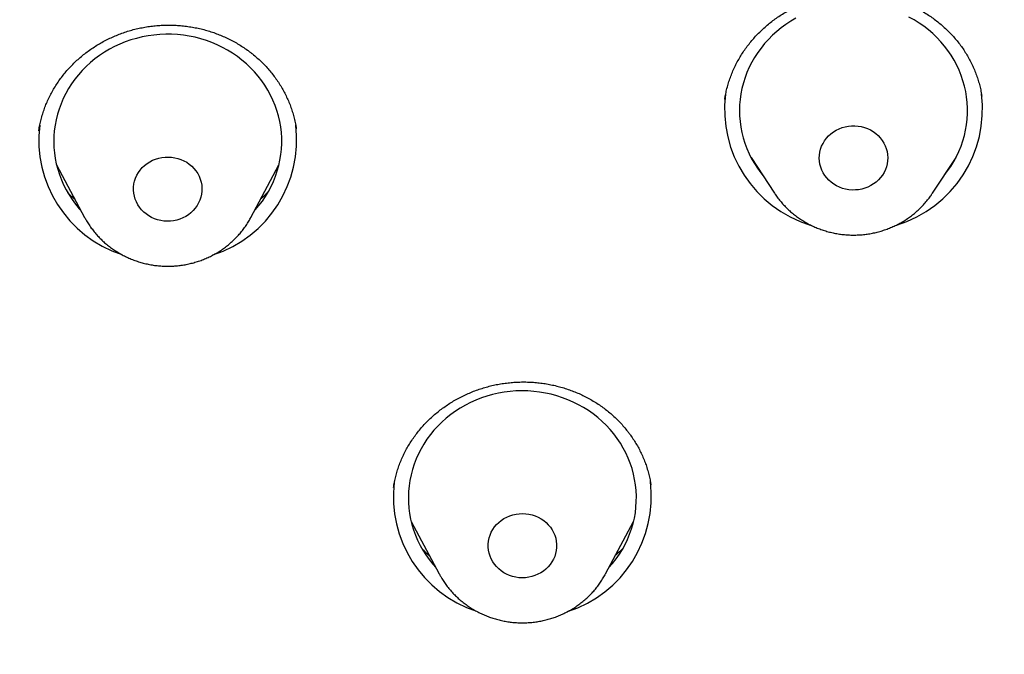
# Model space of a CAD drawing. Header units: millimetres. Extents: x 8 to 459, y 12 to 878.
# Tile 165 of 180: x 256.89 to 269.85, y 835.47 to 843.83. Entities that reach past the tile are written whole.
import ezdxf

# ---------------------------------------------------------------- set-up
doc = ezdxf.new("R2010")
doc.units = ezdxf.units.MM

msp = doc.modelspace()

# ---------------------------------------------------------------- linework, layer by layer
at = {"color": 7, "linetype": 'Continuous', "lineweight": 30}
for p, q in [((266.169, 842.779), (266.168, 842.774)), ((260.532, 842.388), (260.531, 842.391)), ((266.514, 842.011), (266.824, 841.541)), ((268.901, 841.541), (269.211, 842.011)), ((257.377, 841.914), (257.746, 841.223)), ((259.934, 841.223), (260.303, 841.914)), ((269.186, 841.967), (269.174, 841.955)), ((261.81, 837.669), (261.81, 837.666)), ((262.043, 837.22), (262.412, 836.529)), ((264.6, 836.529), (264.969, 837.22)), ((262.414, 836.525), (262.412, 836.529))]:
    msp.add_line(p, q, dxfattribs=at)
at = {"color": 7, "linetype": 'Continuous', "lineweight": 30, "flags": 128}
for points in [[(267.103, 843.844), (267.037, 843.806), (266.973, 843.764), (266.912, 843.719), (266.853, 843.671), (266.797, 843.621), (266.743, 843.567), (266.693, 843.511), (266.646, 843.453), (266.602, 843.393), (266.561, 843.33), (266.524, 843.266), (266.491, 843.2), (266.461, 843.132), (266.435, 843.063), (266.413, 842.993), (266.395, 842.922), (266.381, 842.85), (266.371, 842.777), (266.364, 842.704), (266.362, 842.631), (266.364, 842.558), (266.37, 842.485), (266.38, 842.412), (266.394, 842.34), (266.412, 842.269), (266.434, 842.199), (266.459, 842.13), (266.489, 842.062), (266.522, 841.996), (266.559, 841.931), (266.599, 841.869), (266.643, 841.808), (266.673, 841.77)], [(269.052, 841.77), (269.056, 841.774), (269.101, 841.834), (269.143, 841.895), (269.182, 841.959), (269.217, 842.024), (269.249, 842.091), (269.277, 842.159), (269.301, 842.229), (269.321, 842.3), (269.337, 842.371), (269.349, 842.443), (269.357, 842.516), (269.362, 842.589), (269.362, 842.662), (269.358, 842.736), (269.35, 842.808), (269.338, 842.881), (269.322, 842.952), (269.302, 843.023), (269.279, 843.093), (269.251, 843.161), (269.22, 843.228), (269.185, 843.294), (269.146, 843.357), (269.104, 843.419), (269.059, 843.478), (269.01, 843.536), (268.959, 843.59), (268.904, 843.643), (268.847, 843.692), (268.787, 843.739), (268.724, 843.782), (268.659, 843.823), (268.592, 843.86)], [(259.979, 841.308), (259.991, 841.321), (260.04, 841.379), (260.085, 841.438), (260.127, 841.5), (260.165, 841.564), (260.2, 841.629), (260.231, 841.696), (260.258, 841.765), (260.282, 841.835), (260.301, 841.906), (260.317, 841.977), (260.329, 842.05), (260.336, 842.122), (260.34, 842.196), (260.34, 842.269), (260.335, 842.342), (260.327, 842.415), (260.314, 842.487), (260.298, 842.558), (260.277, 842.629), (260.253, 842.698), (260.225, 842.767), (260.193, 842.834), (260.158, 842.899), (260.119, 842.962), (260.076, 843.023), (260.031, 843.083), (259.982, 843.14), (259.93, 843.194), (259.875, 843.246), (259.817, 843.295), (259.756, 843.341), (259.694, 843.384), (259.628, 843.424), (259.561, 843.461), (259.492, 843.495), (259.421, 843.525), (259.348, 843.551), (259.274, 843.574), (259.199, 843.594), (259.123, 843.609), (259.046, 843.621), (258.969, 843.629), (258.891, 843.634), (258.813, 843.634), (258.735, 843.631), (258.658, 843.624), (258.581, 843.613), (258.505, 843.599), (258.429, 843.58), (258.355, 843.559), (258.282, 843.533), (258.21, 843.504), (258.14, 843.472), (258.073, 843.436), (258.007, 843.397), (257.943, 843.355), (257.882, 843.309), (257.823, 843.261), (257.767, 843.21), (257.714, 843.156), (257.665, 843.1), (257.618, 843.042), (257.574, 842.981), (257.534, 842.918), (257.498, 842.854), (257.465, 842.787), (257.436, 842.719), (257.41, 842.65), (257.389, 842.58), (257.371, 842.509), (257.357, 842.437), (257.348, 842.364), (257.342, 842.291), (257.34, 842.218), (257.343, 842.145), (257.349, 842.072), (257.36, 841.999), (257.374, 841.927), (257.393, 841.856), (257.415, 841.786), (257.441, 841.717), (257.471, 841.65), (257.505, 841.584), (257.542, 841.519), (257.583, 841.457), (257.627, 841.397), (257.674, 841.338), (257.701, 841.308)], [(267.51, 841.742), (267.485, 841.775), (267.464, 841.81), (267.446, 841.846), (267.431, 841.884), (267.421, 841.923), (267.415, 841.963), (267.412, 842.003), (267.414, 842.043), (267.42, 842.083), (267.43, 842.122), (267.443, 842.16), (267.461, 842.197), (267.482, 842.232), (267.507, 842.265), (267.534, 842.296), (267.565, 842.324), (267.599, 842.349), (267.635, 842.371), (267.673, 842.389), (267.712, 842.405), (267.753, 842.416), (267.795, 842.424), (267.838, 842.428), (267.881, 842.429), (267.923, 842.425), (267.965, 842.418), (268.007, 842.407), (268.046, 842.392), (268.085, 842.374), (268.121, 842.352), (268.155, 842.327), (268.186, 842.3), (268.214, 842.27), (268.239, 842.237), (268.261, 842.202), (268.279, 842.166), (268.293, 842.128), (268.304, 842.089), (268.31, 842.049), (268.312, 842.009), (268.31, 841.969), (268.305, 841.929), (268.295, 841.89), (268.281, 841.852), (268.264, 841.815), (268.242, 841.78), (268.218, 841.747), (268.19, 841.716), (268.159, 841.688), (268.126, 841.663), (268.09, 841.641), (268.052, 841.623), (268.012, 841.607), (267.971, 841.596), (267.929, 841.588), (267.887, 841.584), (267.844, 841.583), (267.801, 841.587), (267.759, 841.594), (267.718, 841.605), (267.678, 841.62), (267.64, 841.638), (267.604, 841.66), (267.57, 841.685), (267.539, 841.712), (267.51, 841.742)], [(258.556, 841.268), (258.524, 841.294), (258.495, 841.324), (258.469, 841.356), (258.447, 841.39), (258.428, 841.426), (258.413, 841.464), (258.401, 841.503), (258.394, 841.542), (258.391, 841.583), (258.391, 841.623), (258.396, 841.663), (258.405, 841.702), (258.418, 841.741), (258.434, 841.778), (258.454, 841.813), (258.478, 841.847), (258.505, 841.878), (258.535, 841.906), (258.568, 841.932), (258.603, 841.955), (258.641, 841.975), (258.68, 841.991), (258.721, 842.003), (258.762, 842.012), (258.805, 842.017), (258.848, 842.018), (258.89, 842.016), (258.933, 842.009), (258.974, 841.999), (259.014, 841.986), (259.053, 841.968), (259.09, 841.948), (259.124, 841.924), (259.156, 841.897), (259.185, 841.867), (259.211, 841.835), (259.234, 841.801), (259.253, 841.765), (259.268, 841.727), (259.279, 841.689), (259.287, 841.649), (259.29, 841.609), (259.289, 841.569), (259.285, 841.529), (259.276, 841.489), (259.263, 841.451), (259.246, 841.414), (259.226, 841.378), (259.202, 841.345), (259.175, 841.313), (259.145, 841.285), (259.113, 841.259), (259.077, 841.236), (259.04, 841.217), (259.001, 841.201), (258.96, 841.188), (258.918, 841.179), (258.876, 841.174), (258.833, 841.173), (258.79, 841.175), (258.748, 841.182), (258.706, 841.192), (258.666, 841.206), (258.628, 841.223), (258.591, 841.244), (258.556, 841.268)], [(264.645, 836.613), (264.693, 836.669), (264.739, 836.728), (264.782, 836.789), (264.821, 836.853), (264.857, 836.918), (264.889, 836.984), (264.917, 837.053), (264.942, 837.122), (264.962, 837.193), (264.979, 837.264), (264.992, 837.336), (265, 837.409), (265.005, 837.482), (265.006, 837.555), (265.002, 837.628), (264.995, 837.701), (264.983, 837.774), (264.968, 837.845), (264.949, 837.916), (264.925, 837.986), (264.898, 838.055), (264.868, 838.122), (264.833, 838.187), (264.795, 838.251), (264.753, 838.313), (264.709, 838.373), (264.66, 838.431), (264.609, 838.486), (264.555, 838.538), (264.498, 838.588), (264.438, 838.635), (264.376, 838.679), (264.311, 838.72), (264.244, 838.757), (264.176, 838.792), (264.105, 838.823), (264.033, 838.85), (263.959, 838.874), (263.884, 838.894), (263.809, 838.911), (263.732, 838.924), (263.655, 838.933), (263.577, 838.939), (263.499, 838.94), (263.421, 838.938), (263.344, 838.932), (263.267, 838.922), (263.19, 838.908), (263.114, 838.891), (263.04, 838.87), (262.966, 838.846), (262.894, 838.818), (262.824, 838.786), (262.756, 838.751), (262.689, 838.713), (262.625, 838.671), (262.563, 838.627), (262.504, 838.579), (262.447, 838.529), (262.394, 838.476), (262.343, 838.421), (262.295, 838.363), (262.251, 838.303), (262.21, 838.24), (262.173, 838.176), (262.139, 838.11), (262.109, 838.043), (262.082, 837.974), (262.06, 837.904), (262.041, 837.833), (262.026, 837.761), (262.015, 837.689), (262.009, 837.616), (262.006, 837.542), (262.007, 837.469), (262.013, 837.396), (262.022, 837.324), (262.036, 837.252), (262.053, 837.18), (262.074, 837.11), (262.099, 837.041), (262.128, 836.973), (262.161, 836.906), (262.197, 836.841), (262.237, 836.779), (262.28, 836.718), (262.28, 836.718)], [(263.138, 836.657), (263.115, 836.691), (263.096, 836.727), (263.08, 836.765), (263.068, 836.803), (263.06, 836.843), (263.056, 836.883), (263.057, 836.923), (263.061, 836.963), (263.069, 837.003), (263.081, 837.041), (263.097, 837.079), (263.117, 837.114), (263.14, 837.148), (263.167, 837.179), (263.197, 837.208), (263.229, 837.235), (263.264, 837.258), (263.301, 837.278), (263.34, 837.294), (263.381, 837.307), (263.423, 837.317), (263.465, 837.322), (263.508, 837.324), (263.551, 837.322), (263.593, 837.316), (263.635, 837.306), (263.675, 837.293), (263.714, 837.276), (263.751, 837.256), (263.786, 837.233), (263.818, 837.206), (263.847, 837.177), (263.874, 837.145), (263.897, 837.111), (263.916, 837.075), (263.932, 837.038), (263.944, 836.999), (263.952, 836.96), (263.956, 836.92), (263.955, 836.879), (263.951, 836.839), (263.943, 836.8), (263.931, 836.761), (263.915, 836.724), (263.895, 836.688), (263.871, 836.655), (263.845, 836.623), (263.815, 836.594), (263.783, 836.568), (263.748, 836.545), (263.71, 836.525), (263.671, 836.508), (263.631, 836.495), (263.589, 836.486), (263.547, 836.48), (263.504, 836.478), (263.461, 836.48), (263.419, 836.486), (263.377, 836.496), (263.337, 836.509), (263.298, 836.526), (263.261, 836.546), (263.226, 836.57), (263.194, 836.596), (263.165, 836.626), (263.138, 836.657)], [(262.28, 836.718), (262.327, 836.659), (262.367, 836.613)]]:
    msp.add_lwpolyline(points, dxfattribs=at)
at = {"color": 7, "linetype": 'Continuous', "lineweight": 30}
for centre, radius, start, end in [((267.759, 842.647), 1.594, 172.8846, 253.0449), ((267.965, 842.647), 1.594, 286.8708, 7.3607), ((258.735, 842.243), 1.591, 173.039, 251.6899), ((258.946, 842.243), 1.591, 287.9083, 7.1233), ((263.401, 837.549), 1.592, 173.1848, 251.6812), ((263.612, 837.548), 1.591, 287.9106, 7.176)]:
    msp.add_arc(centre, radius, start, end, dxfattribs=at)
for points, knots in [([(290.178, 835.471), (290.177, 835.489), (290.175, 835.52), (290.172, 835.568), (290.17, 835.612), (290.167, 835.66), (290.163, 835.722), (290.158, 835.802), (290.153, 835.89), (290.147, 835.975), (290.142, 836.051), (290.137, 836.122), (290.132, 836.183), (290.128, 836.235), (290.125, 836.276), (290.123, 836.309), (290.121, 836.339), (290.118, 836.37), (290.115, 836.411), (290.111, 836.462), (290.106, 836.524), (290.097, 836.629), (290.085, 836.777), (290.068, 836.97), (290.049, 837.173), (290.028, 837.386), (290.001, 837.641), (289.969, 837.931), (289.931, 838.248), (289.902, 838.481), (289.883, 838.63), (289.874, 838.696), (289.866, 838.752), (289.86, 838.797), (289.856, 838.829), (289.853, 838.852), (289.85, 838.87), (289.848, 838.89), (289.844, 838.917), (289.838, 838.956), (289.831, 839.009), (289.822, 839.074), (289.812, 839.145), (289.801, 839.217), (289.79, 839.291), (289.779, 839.366), (289.768, 839.443), (289.751, 839.551), (289.729, 839.691), (289.702, 839.866), (289.668, 840.07), (289.629, 840.305), (289.582, 840.571), (289.532, 840.846), (289.478, 841.131), (289.433, 841.361), (289.398, 841.534), (289.375, 841.645), (289.352, 841.759), (289.328, 841.871), (289.305, 841.978), (289.283, 842.082), (289.262, 842.18), (289.242, 842.271), (289.224, 842.349), (289.211, 842.409), (289.201, 842.453), (289.194, 842.484), (289.188, 842.508), (289.184, 842.526), (289.18, 842.545), (289.174, 842.571), (289.166, 842.606), (289.156, 842.651), (289.142, 842.71), (289.124, 842.786), (289.102, 842.88), (289.077, 842.986), (289.049, 843.103), (289.014, 843.246), (288.973, 843.411), (288.927, 843.594), (288.88, 843.775), (288.834, 843.953), (288.788, 844.126), (288.742, 844.294), (288.685, 844.499), (288.618, 844.738), (288.541, 845.007), (288.466, 845.262), (288.393, 845.504), (288.322, 845.732), (288.255, 845.946), (288.192, 846.142), (288.134, 846.32), (288.081, 846.482), (288.039, 846.608), (288.008, 846.701), (287.986, 846.765), (287.966, 846.825), (287.947, 846.88), (287.932, 846.924), (287.921, 846.956), (287.912, 846.981), (287.903, 847.007), (287.893, 847.037), (287.88, 847.075), (287.863, 847.123), (287.843, 847.18), (287.82, 847.244), (287.797, 847.311), (287.761, 847.411), (287.712, 847.547), (287.649, 847.722), (287.581, 847.906), (287.508, 848.1), (287.431, 848.303), (287.35, 848.515), (287.262, 848.738), (287.17, 848.971), (287.071, 849.214), (286.966, 849.468), (286.855, 849.733), (286.737, 850.008), (286.612, 850.294), (286.502, 850.54), (286.41, 850.743), (286.338, 850.899), (286.268, 851.052), (286.2, 851.197), (286.137, 851.331), (286.085, 851.44), (286.044, 851.526), (286.013, 851.59), (285.983, 851.652), (285.955, 851.71), (285.929, 851.764), (285.904, 851.814), (285.882, 851.859), (285.864, 851.895), (285.851, 851.923), (285.841, 851.943), (285.832, 851.96), (285.822, 851.98), (285.809, 852.008), (285.792, 852.042), (285.771, 852.084), (285.746, 852.134), (285.717, 852.192), (285.683, 852.259), (285.646, 852.332), (285.559, 852.504), (285.422, 852.77), (285.253, 853.092), (285.099, 853.378), (284.963, 853.627), (284.826, 853.875), (284.687, 854.123), (284.532, 854.395), (284.358, 854.694), (284.164, 855.022), (283.961, 855.359), (283.757, 855.69), (283.553, 856.015), (283.392, 856.266), (283.269, 856.455), (283.188, 856.579), (283.11, 856.697), (283.03, 856.819), (282.949, 856.94), (282.867, 857.061), (282.794, 857.17), (282.728, 857.266), (282.673, 857.346), (282.629, 857.41), (282.594, 857.461), (282.565, 857.504), (282.541, 857.538), (282.522, 857.566), (282.504, 857.591), (282.484, 857.62), (282.458, 857.657), (282.426, 857.703), (282.389, 857.756), (282.346, 857.817), (282.298, 857.885), (282.244, 857.961), (282.184, 858.045), (282.118, 858.138), (282.045, 858.239), (281.967, 858.347), (281.885, 858.458), (281.721, 858.682), (281.484, 859), (281.17, 859.411), (280.853, 859.816), (280.52, 860.232), (280.171, 860.657), (279.864, 861.022), (279.603, 861.325), (279.395, 861.565), (279.19, 861.796), (278.991, 862.018), (278.797, 862.232), (278.608, 862.438), (278.425, 862.635), (278.278, 862.791), (278.167, 862.908), (278.09, 862.989), (278.015, 863.067), (277.944, 863.141), (277.879, 863.208), (277.823, 863.266), (277.781, 863.309), (277.751, 863.34), (277.73, 863.361), (277.713, 863.378), (277.7, 863.392), (277.687, 863.405), (277.671, 863.422), (277.647, 863.446), (277.608, 863.486), (277.554, 863.54), (277.488, 863.607), (277.417, 863.679), (277.329, 863.767), (277.222, 863.873), (277.096, 863.997), (276.961, 864.129), (276.822, 864.265), (276.586, 864.491), (276.254, 864.806), (275.82, 865.206), (275.356, 865.623), (274.86, 866.055), (274.332, 866.502), (273.871, 866.882), (273.484, 867.192), (273.178, 867.433), (272.881, 867.663), (272.602, 867.876), (272.343, 868.071), (272.101, 868.25), (271.867, 868.421), (271.641, 868.584), (271.423, 868.74), (271.213, 868.888), (271.011, 869.029), (270.841, 869.146), (270.703, 869.24), (270.597, 869.312), (270.499, 869.378), (270.426, 869.427), (270.377, 869.461), (270.348, 869.48), (270.32, 869.499), (270.294, 869.516), (270.272, 869.53), (270.257, 869.541), (270.247, 869.547), (270.24, 869.552), (270.227, 869.561), (270.202, 869.577), (270.162, 869.603), (270.112, 869.637), (270.049, 869.678), (269.975, 869.727), (269.89, 869.783), (269.793, 869.846), (269.684, 869.916), (269.564, 869.993), (269.437, 870.075), (269.305, 870.158), (269.107, 870.283), (268.839, 870.449), (268.501, 870.655), (268.153, 870.864), (267.795, 871.074), (267.423, 871.288), (267.036, 871.506), (266.635, 871.727), (266.228, 871.946), (265.815, 872.164), (265.397, 872.379), (264.965, 872.596), (264.519, 872.814), (264.087, 873.02), (263.668, 873.214), (263.269, 873.395), (262.871, 873.571), (262.478, 873.741), (262.093, 873.903), (261.696, 874.067), (261.287, 874.231), (260.867, 874.395), (260.46, 874.549), (260.075, 874.691), (259.712, 874.822), (259.37, 874.943), (259.039, 875.056), (258.719, 875.164), (258.413, 875.264), (258.12, 875.358), (257.84, 875.446), (257.571, 875.529), (257.313, 875.607), (257.067, 875.68), (256.832, 875.748), (256.603, 875.813), (256.37, 875.879), (256.126, 875.946), (255.869, 876.015), (255.591, 876.088), (255.289, 876.166), (254.964, 876.247), (254.627, 876.329), (254.278, 876.411), (253.917, 876.493), (253.551, 876.573), (253.181, 876.652), (252.807, 876.728), (252.423, 876.803), (252.027, 876.878), (251.634, 876.948), (251.243, 877.015), (250.855, 877.078), (250.46, 877.139), (250.063, 877.198), (249.665, 877.253), (249.267, 877.305), (248.76, 877.367), (248.145, 877.435), (247.421, 877.505), (246.682, 877.565), (245.929, 877.616), (245.162, 877.655), (244.398, 877.682), (243.638, 877.698), (242.97, 877.701), (242.393, 877.697), (241.907, 877.689), (241.423, 877.676), (240.94, 877.658), (240.46, 877.636), (239.986, 877.609), (239.503, 877.578), (239.015, 877.541), (238.522, 877.499), (238.04, 877.453), (237.57, 877.404), (237.11, 877.351), (236.661, 877.296), (236.223, 877.238), (235.796, 877.177), (235.38, 877.115), (234.977, 877.051), (234.587, 876.986), (234.211, 876.92), (233.844, 876.854), (233.52, 876.792), (233.233, 876.736), (232.978, 876.684), (232.718, 876.63), (232.449, 876.573), (232.173, 876.513), (231.888, 876.449), (231.586, 876.379), (231.265, 876.303), (230.925, 876.22), (230.576, 876.131), (230.218, 876.038), (229.85, 875.94), (229.474, 875.835), (229.088, 875.725), (228.694, 875.609), (228.291, 875.487), (227.882, 875.359), (227.467, 875.225), (227.047, 875.086), (226.621, 874.94), (226.124, 874.764), (225.557, 874.556), (224.921, 874.314), (224.284, 874.06), (223.646, 873.795), (223.01, 873.52), (222.377, 873.236), (221.748, 872.943), (221.118, 872.638), (220.463, 872.309), (219.783, 871.954), (219.223, 871.65), (218.805, 871.417), (218.533, 871.262), (218.269, 871.111), (218.016, 870.963), (217.775, 870.82), (217.546, 870.683), (217.331, 870.553), (217.13, 870.429), (216.942, 870.313), (216.768, 870.204), (216.611, 870.105), (216.471, 870.016), (216.348, 869.936), (216.234, 869.863), (216.132, 869.797), (216.04, 869.737), (215.959, 869.684), (215.892, 869.64), (215.838, 869.604), (215.793, 869.574), (215.748, 869.544), (215.7, 869.512), (215.648, 869.477), (215.589, 869.438), (215.523, 869.393), (215.447, 869.342), (215.362, 869.284), (215.267, 869.22), (215.163, 869.149), (215.049, 869.07), (214.927, 868.985), (214.79, 868.89), (214.638, 868.783), (214.471, 868.664), (214.294, 868.537), (214.105, 868.401), (213.921, 868.266), (213.742, 868.134), (213.571, 868.006), (213.396, 867.874), (213.223, 867.742), (213.052, 867.611), (212.884, 867.481), (212.719, 867.351), (212.499, 867.178), (212.229, 866.962), (211.912, 866.703), (211.6, 866.444), (211.294, 866.186), (210.995, 865.929), (210.71, 865.679), (210.438, 865.437), (210.191, 865.215), (209.968, 865.01), (209.765, 864.822), (209.566, 864.635), (209.371, 864.45), (209.178, 864.265), (209.028, 864.119), (208.919, 864.012), (208.849, 863.943), (208.779, 863.874), (208.71, 863.805), (208.642, 863.737), (208.575, 863.671), (208.515, 863.61), (208.463, 863.558), (208.419, 863.513), (208.382, 863.475), (208.35, 863.443), (208.325, 863.417), (208.302, 863.394), (208.278, 863.37), (208.25, 863.341), (208.215, 863.305), (208.173, 863.262), (208.124, 863.211), (208.066, 863.152), (207.999, 863.082), (207.922, 863.001), (207.833, 862.909), (207.736, 862.806), (207.63, 862.694), (207.484, 862.537), (207.301, 862.34), (207.087, 862.105), (206.878, 861.873), (206.675, 861.643), (206.436, 861.371), (206.167, 861.057), (205.869, 860.704), (205.584, 860.359), (205.312, 860.023), (205.052, 859.695), (204.805, 859.378), (204.605, 859.117), (204.452, 858.913), (204.342, 858.766), (204.238, 858.626), (204.141, 858.495), (204.052, 858.372), (203.964, 858.251), (203.88, 858.134), (203.799, 858.022), (203.728, 857.922), (203.667, 857.836), (203.616, 857.763), (203.574, 857.703), (203.539, 857.653), (203.514, 857.617), (203.496, 857.592), (203.483, 857.572), (203.466, 857.548), (203.444, 857.517), (203.416, 857.476), (203.383, 857.428), (203.343, 857.37), (203.299, 857.306), (203.251, 857.236), (203.203, 857.165), (203.154, 857.093), (203.044, 856.93), (202.862, 856.657), (202.61, 856.269), (202.4, 855.94), (202.242, 855.687), (202.133, 855.511), (202.02, 855.326), (201.902, 855.132), (201.78, 854.927), (201.653, 854.712), (201.522, 854.487), (201.387, 854.254), (201.26, 854.029), (201.14, 853.814), (201.027, 853.61), (200.913, 853.4), (200.797, 853.185), (200.693, 852.989), (200.604, 852.819), (200.533, 852.682), (200.468, 852.556), (200.409, 852.442), (200.358, 852.34), (200.313, 852.25), (200.276, 852.177), (200.247, 852.119), (200.224, 852.074), (200.206, 852.037), (200.191, 852.007), (200.178, 851.981), (200.165, 851.954), (200.149, 851.921), (200.129, 851.881), (200.104, 851.831), (200.076, 851.772), (200.042, 851.704), (200.005, 851.628), (199.965, 851.543), (199.921, 851.453), (199.877, 851.36), (199.797, 851.19), (199.683, 850.946), (199.552, 850.659), (199.439, 850.409), (199.344, 850.193), (199.249, 849.974), (199.152, 849.748), (199.051, 849.51), (198.947, 849.259), (198.84, 848.996), (198.731, 848.721), (198.618, 848.433), (198.526, 848.191), (198.454, 848), (198.404, 847.866), (198.357, 847.738), (198.314, 847.62), (198.275, 847.512), (198.24, 847.414), (198.209, 847.327), (198.181, 847.249), (198.158, 847.183), (198.138, 847.126), (198.122, 847.08), (198.109, 847.042), (198.099, 847.012), (198.09, 846.987), (198.081, 846.962), (198.07, 846.93), (198.056, 846.89), (198.039, 846.838), (198.018, 846.777), (197.994, 846.705), (197.966, 846.623), (197.935, 846.531), (197.901, 846.429), (197.864, 846.316), (197.825, 846.194), (197.771, 846.027), (197.705, 845.818), (197.613, 845.523), (197.511, 845.185), (197.401, 844.808), (197.298, 844.442), (197.202, 844.088), (197.111, 843.742), (197.024, 843.402), (196.961, 843.143), (196.918, 842.963), (196.894, 842.864), (196.873, 842.773), (196.854, 842.694), (196.84, 842.633), (196.829, 842.586), (196.821, 842.552), (196.814, 842.52), (196.807, 842.488), (196.799, 842.452), (196.788, 842.404), (196.775, 842.344), (196.758, 842.269), (196.738, 842.179), (196.715, 842.073), (196.688, 841.949), (196.66, 841.814), (196.629, 841.667), (196.597, 841.509), (196.563, 841.339), (196.526, 841.151), (196.487, 840.945), (196.445, 840.719), (196.402, 840.479), (196.358, 840.225), (196.316, 839.977), (196.277, 839.736), (196.249, 839.553), (196.228, 839.414), (196.215, 839.325), (196.202, 839.241), (196.191, 839.161), (196.18, 839.085), (196.17, 839.015), (196.162, 838.956), (196.155, 838.908), (196.15, 838.869), (196.145, 838.836), (196.14, 838.8), (196.134, 838.754), (196.126, 838.693), (196.116, 838.619), (196.105, 838.537), (196.094, 838.448), (196.082, 838.352), (196.069, 838.25), (196.056, 838.144), (196.044, 838.037), (196.031, 837.928), (196.019, 837.819), (196, 837.65), (195.976, 837.42), (195.947, 837.127), (195.925, 836.893), (195.911, 836.724), (195.903, 836.628), (195.896, 836.547), (195.89, 836.48), (195.886, 836.428), (195.884, 836.393), (195.882, 836.371), (195.881, 836.355), (195.879, 836.333), (195.877, 836.301), (195.873, 836.259), (195.868, 836.184), (195.86, 836.077), (195.852, 835.957), (195.845, 835.851), (195.839, 835.763), (195.834, 835.678), (195.829, 835.601), (195.826, 835.533), (195.823, 835.491), (195.822, 835.471)], [0, 0, 0, 0, 0.00038, 0.000676, 0.000994, 0.00134, 0.001717, 0.002369, 0.003095, 0.003658, 0.004243, 0.004766, 0.005215, 0.00559, 0.005891, 0.006118, 0.006318, 0.006552, 0.006818, 0.007218, 0.007676, 0.00819, 0.009534, 0.010954, 0.012451, 0.014023, 0.015664, 0.0181, 0.020445, 0.022701, 0.023269, 0.023763, 0.024176, 0.024507, 0.024758, 0.024897, 0.025008, 0.02516, 0.025358, 0.025601, 0.026027, 0.026533, 0.027061, 0.027599, 0.028149, 0.028709, 0.029281, 0.029863, 0.031119, 0.032423, 0.033775, 0.035686, 0.037672, 0.039733, 0.041869, 0.044079, 0.044909, 0.045748, 0.046597, 0.047456, 0.048275, 0.049021, 0.049806, 0.050491, 0.051074, 0.051557, 0.051844, 0.052078, 0.052259, 0.052387, 0.052496, 0.052685, 0.052962, 0.053304, 0.053688, 0.054312, 0.055024, 0.055824, 0.056712, 0.057687, 0.059059, 0.06047, 0.06185, 0.063198, 0.064514, 0.065799, 0.067052, 0.069209, 0.071266, 0.073221, 0.075076, 0.076828, 0.078476, 0.080018, 0.08136, 0.082609, 0.083768, 0.084282, 0.084776, 0.085249, 0.085689, 0.086046, 0.086277, 0.086448, 0.086627, 0.086863, 0.087155, 0.087504, 0.087983, 0.088488, 0.089007, 0.08954, 0.09083, 0.092195, 0.093636, 0.095153, 0.096745, 0.098412, 0.100161, 0.101998, 0.103924, 0.105939, 0.108043, 0.110236, 0.112518, 0.114888, 0.11614, 0.117414, 0.118664, 0.119831, 0.120918, 0.121923, 0.122477, 0.123002, 0.1235, 0.123969, 0.12441, 0.124823, 0.125197, 0.125495, 0.125725, 0.125867, 0.125981, 0.126144, 0.126368, 0.126646, 0.126978, 0.127395, 0.127875, 0.128416, 0.129021, 0.129678, 0.132633, 0.135569, 0.137655, 0.139731, 0.141798, 0.143855, 0.145944, 0.148634, 0.151412, 0.154278, 0.157232, 0.159904, 0.162645, 0.16374, 0.16483, 0.165862, 0.166831, 0.167995, 0.169053, 0.170006, 0.170854, 0.171597, 0.172107, 0.172552, 0.172933, 0.173242, 0.173468, 0.173657, 0.173914, 0.174243, 0.174644, 0.175118, 0.175655, 0.176261, 0.176937, 0.177683, 0.178514, 0.179418, 0.180394, 0.181407, 0.182422, 0.186428, 0.190031, 0.193658, 0.197603, 0.201576, 0.205578, 0.207937, 0.210232, 0.212456, 0.214609, 0.21669, 0.218701, 0.22064, 0.222508, 0.223324, 0.224125, 0.224912, 0.225673, 0.226346, 0.226922, 0.2274, 0.227649, 0.22786, 0.228034, 0.228169, 0.228273, 0.228433, 0.228677, 0.229006, 0.229636, 0.230316, 0.231041, 0.231813, 0.232995, 0.234272, 0.235642, 0.23705, 0.23846, 0.24267, 0.246898, 0.251145, 0.256072, 0.261023, 0.266, 0.268881, 0.271664, 0.274348, 0.276932, 0.279156, 0.281301, 0.283367, 0.285355, 0.287263, 0.289092, 0.290843, 0.292513, 0.293493, 0.294404, 0.295246, 0.296019, 0.296275, 0.296523, 0.296761, 0.296992, 0.297186, 0.297316, 0.297385, 0.297435, 0.297498, 0.297735, 0.29807, 0.298503, 0.299034, 0.299662, 0.300388, 0.301212, 0.302133, 0.303152, 0.304242, 0.305353, 0.306483, 0.309221, 0.312066, 0.31491, 0.317853, 0.320894, 0.324034, 0.327274, 0.330611, 0.333849, 0.337175, 0.340588, 0.344089, 0.347678, 0.350736, 0.353853, 0.356944, 0.359958, 0.362895, 0.365757, 0.369031, 0.3722, 0.375263, 0.37822, 0.380857, 0.383404, 0.385861, 0.388227, 0.390503, 0.392651, 0.394711, 0.396685, 0.398571, 0.400371, 0.402083, 0.403717, 0.405376, 0.407176, 0.40904, 0.410966, 0.413232, 0.41558, 0.418009, 0.42052, 0.423113, 0.425787, 0.428383, 0.431051, 0.433792, 0.436606, 0.439492, 0.442179, 0.444925, 0.44773, 0.450545, 0.453353, 0.456154, 0.458948, 0.464051, 0.46913, 0.474184, 0.479573, 0.484933, 0.490266, 0.495571, 0.500848, 0.504253, 0.507646, 0.511027, 0.514396, 0.517754, 0.521084, 0.524353, 0.527879, 0.531332, 0.534712, 0.538018, 0.541251, 0.544411, 0.547497, 0.55051, 0.55345, 0.556317, 0.55906, 0.561733, 0.564336, 0.566867, 0.568664, 0.570466, 0.572328, 0.574249, 0.576229, 0.578269, 0.580369, 0.582747, 0.585197, 0.587719, 0.590313, 0.592978, 0.595716, 0.598526, 0.601407, 0.604361, 0.607386, 0.610427, 0.613538, 0.616712, 0.619912, 0.624657, 0.629442, 0.634269, 0.639135, 0.644043, 0.648902, 0.653801, 0.658739, 0.663716, 0.669337, 0.675007, 0.677248, 0.679491, 0.681658, 0.683721, 0.68572, 0.687611, 0.689394, 0.691069, 0.692637, 0.694097, 0.695449, 0.696582, 0.697627, 0.698583, 0.699451, 0.700229, 0.700919, 0.701521, 0.701931, 0.702304, 0.702686, 0.703085, 0.703528, 0.704022, 0.704588, 0.705238, 0.70597, 0.706785, 0.707683, 0.708663, 0.709726, 0.710871, 0.712227, 0.713683, 0.715239, 0.716895, 0.718651, 0.72012, 0.721651, 0.723227, 0.724786, 0.726324, 0.727841, 0.729336, 0.73081, 0.733829, 0.736755, 0.739586, 0.742517, 0.745339, 0.748055, 0.750662, 0.753163, 0.755195, 0.757173, 0.759129, 0.761064, 0.762978, 0.764871, 0.765579, 0.766285, 0.766987, 0.767687, 0.768383, 0.769073, 0.769706, 0.770219, 0.770668, 0.771053, 0.771375, 0.771633, 0.771845, 0.77208, 0.772359, 0.772715, 0.77315, 0.773664, 0.774255, 0.774925, 0.775752, 0.776673, 0.77769, 0.778801, 0.780006, 0.78232, 0.784613, 0.786866, 0.789079, 0.791253, 0.794696, 0.798033, 0.801265, 0.804392, 0.807414, 0.81033, 0.81314, 0.814541, 0.815878, 0.817137, 0.818319, 0.819422, 0.820448, 0.821558, 0.822559, 0.823453, 0.824238, 0.824857, 0.825387, 0.825828, 0.826181, 0.826342, 0.826498, 0.826702, 0.826981, 0.827336, 0.827766, 0.828272, 0.828853, 0.829477, 0.830105, 0.830735, 0.831367, 0.834384, 0.837884, 0.841458, 0.842895, 0.8444, 0.845974, 0.847619, 0.849366, 0.851186, 0.853078, 0.855044, 0.857082, 0.858735, 0.860432, 0.862175, 0.863963, 0.865789, 0.867023, 0.868158, 0.869192, 0.870126, 0.87096, 0.871694, 0.872328, 0.872755, 0.873121, 0.873425, 0.873667, 0.873857, 0.874069, 0.874323, 0.874654, 0.875058, 0.875536, 0.876087, 0.876712, 0.877398, 0.878147, 0.878903, 0.879652, 0.882275, 0.884813, 0.886575, 0.888295, 0.890008, 0.891809, 0.893704, 0.895691, 0.897771, 0.899944, 0.90221, 0.90457, 0.905637, 0.906708, 0.90771, 0.908634, 0.90948, 0.910236, 0.910916, 0.911521, 0.912051, 0.912475, 0.912835, 0.91313, 0.913361, 0.913532, 0.913717, 0.913944, 0.914264, 0.914663, 0.91514, 0.915696, 0.916331, 0.917045, 0.917837, 0.918707, 0.919656, 0.920653, 0.922583, 0.924476, 0.927466, 0.930357, 0.933147, 0.935838, 0.938457, 0.941045, 0.943571, 0.944352, 0.945125, 0.945825, 0.946417, 0.946901, 0.947222, 0.947467, 0.947686, 0.947931, 0.948203, 0.948498, 0.949007, 0.949572, 0.950192, 0.951038, 0.95197, 0.952987, 0.954089, 0.955277, 0.95655, 0.957907, 0.959497, 0.96119, 0.962984, 0.96488, 0.966878, 0.968541, 0.970268, 0.970964, 0.971642, 0.972263, 0.972827, 0.973436, 0.973958, 0.974395, 0.974745, 0.975031, 0.975263, 0.975474, 0.975838, 0.976292, 0.976835, 0.977467, 0.978107, 0.978818, 0.97959, 0.980376, 0.98117, 0.981972, 0.982782, 0.9836, 0.985709, 0.987871, 0.990083, 0.990897, 0.991604, 0.992203, 0.992695, 0.993081, 0.993358, 0.993467, 0.99356, 0.993718, 0.993952, 0.994262, 0.994641, 0.9956, 0.996628, 0.997273, 0.99794, 0.998564, 0.999113, 0.999591, 1, 1, 1, 1]), ([(266.168, 842.779), (266.171, 842.797), (266.178, 842.839), (266.193, 842.904), (266.212, 842.976), (266.235, 843.048), (266.262, 843.118), (266.291, 843.187), (266.324, 843.254), (266.361, 843.32), (266.4, 843.383), (266.442, 843.446), (266.487, 843.506), (266.536, 843.565), (266.587, 843.622), (266.641, 843.677), (266.698, 843.729), (266.757, 843.778), (266.817, 843.825), (266.88, 843.869), (266.945, 843.91), (267.013, 843.949), (267.082, 843.985), (267.153, 844.018), (267.225, 844.048), (267.299, 844.075), (267.373, 844.098), (267.449, 844.118), (267.525, 844.135), (267.602, 844.149), (267.679, 844.159), (267.758, 844.166), (267.836, 844.17), (267.914, 844.17), (267.993, 844.167), (268.071, 844.16), (268.148, 844.151), (268.225, 844.137), (268.301, 844.121), (268.376, 844.101), (268.45, 844.079), (268.523, 844.053), (268.594, 844.023), (268.664, 843.991), (268.732, 843.956), (268.799, 843.918), (268.863, 843.877), (268.925, 843.833), (268.985, 843.786), (269.043, 843.737), (269.099, 843.686), (269.151, 843.632), (269.201, 843.576), (269.248, 843.518), (269.293, 843.458), (269.334, 843.396), (269.372, 843.332), (269.407, 843.266), (269.439, 843.199), (269.467, 843.131), (269.492, 843.061), (269.514, 842.99), (269.532, 842.919), (269.544, 842.861), (269.549, 842.827), (269.55, 842.818)], [0, 0, 0, 0, 0.011791, 0.027958, 0.044216, 0.060527, 0.076851, 0.093136, 0.109338, 0.125419, 0.141432, 0.15744, 0.173559, 0.189755, 0.205985, 0.222207, 0.238367, 0.254427, 0.270376, 0.286309, 0.302315, 0.318384, 0.334492, 0.350613, 0.366715, 0.38277, 0.398755, 0.414691, 0.430648, 0.44665, 0.462647, 0.478646, 0.494654, 0.510675, 0.526716, 0.542783, 0.558796, 0.574769, 0.590734, 0.606701, 0.622679, 0.638675, 0.654698, 0.670756, 0.686836, 0.702842, 0.718875, 0.734937, 0.751022, 0.767127, 0.783245, 0.799372, 0.815503, 0.831612, 0.847717, 0.863858, 0.880028, 0.896223, 0.912437, 0.928663, 0.944895, 0.96113, 0.977342, 0.993575, 1, 1, 1, 1]), ([(257.144, 842.362), (257.146, 842.376), (257.152, 842.415), (257.165, 842.477), (257.184, 842.549), (257.206, 842.62), (257.231, 842.69), (257.26, 842.759), (257.292, 842.827), (257.328, 842.893), (257.367, 842.958), (257.409, 843.021), (257.453, 843.082), (257.501, 843.141), (257.551, 843.197), (257.604, 843.252), (257.66, 843.304), (257.718, 843.354), (257.779, 843.402), (257.842, 843.447), (257.907, 843.489), (257.974, 843.528), (258.042, 843.564), (258.111, 843.597), (258.183, 843.627), (258.256, 843.654), (258.331, 843.679), (258.406, 843.7), (258.483, 843.717), (258.56, 843.732), (258.638, 843.742), (258.715, 843.75), (258.793, 843.754), (258.871, 843.755), (258.949, 843.753), (259.028, 843.747), (259.106, 843.737), (259.183, 843.725), (259.26, 843.709), (259.335, 843.69), (259.409, 843.668), (259.482, 843.642), (259.554, 843.614), (259.624, 843.582), (259.693, 843.547), (259.76, 843.51), (259.825, 843.469), (259.88, 843.431), (259.913, 843.407), (259.925, 843.397)], [0, 0, 0, 0, 0.012677, 0.034563, 0.056466, 0.07836, 0.100142, 0.121887, 0.143712, 0.165584, 0.18747, 0.209323, 0.231106, 0.252784, 0.274367, 0.295916, 0.317553, 0.339301, 0.361105, 0.382908, 0.404638, 0.42624, 0.447673, 0.469047, 0.49051, 0.512115, 0.53381, 0.555542, 0.577246, 0.598858, 0.620327, 0.641665, 0.663043, 0.684563, 0.70616, 0.727803, 0.74946, 0.77109, 0.792662, 0.814149, 0.835621, 0.857189, 0.878744, 0.900301, 0.921874, 0.943473, 0.965112, 0.986809, 1, 1, 1, 1]), ([(259.925, 843.397), (259.935, 843.39), (259.965, 843.367), (260.013, 843.326), (260.069, 843.275), (260.122, 843.222), (260.172, 843.166), (260.22, 843.108), (260.265, 843.048), (260.307, 842.986), (260.346, 842.922), (260.381, 842.857), (260.413, 842.79), (260.443, 842.722), (260.468, 842.652), (260.491, 842.582), (260.51, 842.51), (260.524, 842.445), (260.53, 842.405), (260.532, 842.388)], [0, 0, 0, 0, 0.030133, 0.091675, 0.153125, 0.214589, 0.276107, 0.337708, 0.39943, 0.461311, 0.523384, 0.585424, 0.646926, 0.708936, 0.771164, 0.833523, 0.895919, 0.95823, 1, 1, 1, 1]), ([(269.551, 842.815), (269.551, 842.816), (269.551, 842.817), (269.551, 842.817), (269.551, 842.818)], [0, 0, 0, 0, 0.372348, 1, 1, 1, 1]), ([(257.144, 842.365), (257.144, 842.364), (257.144, 842.363), (257.144, 842.362), (257.144, 842.362)], [0, 0, 0, 0, 0.759746, 1, 1, 1, 1]), ([(266.562, 841.939), (266.561, 841.939), (266.555, 841.945), (266.549, 841.951), (266.544, 841.957)], [0, 0, 0, 0, 0.113781, 1, 1, 1, 1]), ([(257.621, 841.458), (257.607, 841.47), (257.574, 841.5), (257.542, 841.531), (257.524, 841.55), (257.523, 841.551)], [0, 0, 0, 0, 0.412039, 0.98076, 1, 1, 1, 1]), ([(260.162, 841.559), (260.158, 841.555), (260.137, 841.532), (260.104, 841.501), (260.074, 841.475), (260.064, 841.467)], [0, 0, 0, 0, 0.123084, 0.699297, 1, 1, 1, 1]), ([(266.824, 841.541), (266.826, 841.537), (266.84, 841.516), (266.868, 841.477), (266.908, 841.426), (266.952, 841.378), (266.998, 841.331), (267.047, 841.287), (267.099, 841.246), (267.152, 841.207), (267.208, 841.171), (267.266, 841.139), (267.325, 841.109), (267.386, 841.082), (267.449, 841.059), (267.512, 841.039), (267.577, 841.022), (267.643, 841.009), (267.709, 840.999), (267.776, 840.993), (267.843, 840.99), (267.91, 840.991), (267.977, 840.995), (268.044, 841.003), (268.11, 841.014), (268.176, 841.029), (268.24, 841.047), (268.304, 841.069), (268.366, 841.094), (268.427, 841.122), (268.486, 841.153), (268.543, 841.188), (268.598, 841.225), (268.651, 841.265), (268.701, 841.308), (268.749, 841.353), (268.794, 841.401), (268.837, 841.452), (268.872, 841.498), (268.892, 841.529), (268.901, 841.541)], [0, 0, 0, 0, 0.004926, 0.031742, 0.058589, 0.085467, 0.112378, 0.139322, 0.166299, 0.193309, 0.220351, 0.247424, 0.274527, 0.301658, 0.328816, 0.355997, 0.3832, 0.410423, 0.437663, 0.464918, 0.492185, 0.519461, 0.546744, 0.57403, 0.601316, 0.628599, 0.655876, 0.683145, 0.710402, 0.737644, 0.764869, 0.792074, 0.819255, 0.846411, 0.873539, 0.900636, 0.927702, 0.954734, 0.981732, 1, 1, 1, 1]), ([(257.747, 841.222), (257.755, 841.207), (257.774, 841.174), (257.806, 841.123), (257.844, 841.07), (257.884, 841.019), (257.928, 840.97), (257.974, 840.923), (258.022, 840.879), (258.074, 840.838), (258.127, 840.799), (258.183, 840.763), (258.24, 840.73), (258.3, 840.7), (258.361, 840.673), (258.423, 840.65), (258.487, 840.63), (258.551, 840.613), (258.617, 840.599), (258.683, 840.589), (258.75, 840.583), (258.817, 840.58), (258.885, 840.58), (258.952, 840.585), (259.018, 840.592), (259.085, 840.603), (259.15, 840.618), (259.215, 840.636), (259.278, 840.657), (259.341, 840.682), (259.401, 840.71), (259.46, 840.741), (259.518, 840.775), (259.573, 840.812), (259.626, 840.852), (259.676, 840.895), (259.724, 840.94), (259.77, 840.988), (259.812, 841.038), (259.852, 841.09), (259.889, 841.145), (259.916, 841.189), (259.93, 841.216), (259.934, 841.224)], [0, 0, 0, 0, 0.018914, 0.043517, 0.068146, 0.092802, 0.117488, 0.142203, 0.166949, 0.191725, 0.216531, 0.241367, 0.266232, 0.291124, 0.316042, 0.340984, 0.365948, 0.390933, 0.415936, 0.440954, 0.465986, 0.49103, 0.516082, 0.54114, 0.566202, 0.591263, 0.616322, 0.641377, 0.666423, 0.691459, 0.716481, 0.741488, 0.766476, 0.791443, 0.816386, 0.841304, 0.866194, 0.891055, 0.915885, 0.940684, 0.965451, 0.990185, 1, 1, 1, 1]), ([(261.81, 837.669), (261.812, 837.68), (261.817, 837.716), (261.83, 837.776), (261.848, 837.848), (261.87, 837.918), (261.895, 837.988), (261.924, 838.057), (261.956, 838.125), (261.991, 838.191), (262.03, 838.255), (262.071, 838.318), (262.116, 838.379), (262.163, 838.438), (262.214, 838.495), (262.267, 838.55), (262.322, 838.602), (262.381, 838.653), (262.441, 838.7), (262.504, 838.745), (262.568, 838.787), (262.634, 838.826), (262.703, 838.863), (262.773, 838.896), (262.845, 838.927), (262.919, 838.955), (262.993, 838.979), (263.068, 839), (263.144, 839.018), (263.22, 839.032), (263.298, 839.043), (263.376, 839.051), (263.454, 839.056), (263.533, 839.057), (263.612, 839.055), (263.69, 839.049), (263.767, 839.041), (263.844, 839.028), (263.92, 839.013), (263.995, 838.994), (264.07, 838.972), (264.143, 838.947), (264.216, 838.919), (264.286, 838.887), (264.355, 838.853), (264.422, 838.816), (264.487, 838.776), (264.55, 838.733), (264.611, 838.688), (264.669, 838.64), (264.725, 838.589), (264.779, 838.536), (264.83, 838.481), (264.872, 838.43), (264.897, 838.398), (264.907, 838.386)], [0, 0, 0, 0, 0.009161, 0.028604, 0.047964, 0.067306, 0.086637, 0.105962, 0.125287, 0.144616, 0.163954, 0.183277, 0.202502, 0.221684, 0.240938, 0.260234, 0.279544, 0.298827, 0.318051, 0.337185, 0.356233, 0.375261, 0.394371, 0.413583, 0.432851, 0.452123, 0.471333, 0.490433, 0.509383, 0.528289, 0.547287, 0.566416, 0.585628, 0.604877, 0.624104, 0.643254, 0.662279, 0.681182, 0.700138, 0.719228, 0.738392, 0.7576, 0.776824, 0.796031, 0.815191, 0.83428, 0.853329, 0.872509, 0.891677, 0.910852, 0.930047, 0.94927, 0.968535, 0.987856, 1, 1, 1, 1]), ([(264.907, 838.386), (264.914, 838.376), (264.936, 838.346), (264.971, 838.295), (265.01, 838.232), (265.045, 838.167), (265.078, 838.101), (265.107, 838.033), (265.133, 837.964), (265.155, 837.893), (265.174, 837.822), (265.188, 837.758), (265.194, 837.718), (265.197, 837.702)], [0, 0, 0, 0, 0.047781, 0.146044, 0.244174, 0.34234, 0.440596, 0.538984, 0.637558, 0.736366, 0.835457, 0.934425, 1, 1, 1, 1]), ([(262.286, 836.764), (262.275, 836.774), (262.245, 836.8), (262.214, 836.83), (262.195, 836.85), (262.193, 836.852)], [0, 0, 0, 0, 0.345097, 0.942336, 1, 1, 1, 1]), ([(264.824, 836.861), (264.824, 836.861), (264.806, 836.842), (264.775, 836.813), (264.743, 836.785), (264.731, 836.775)], [0, 0, 0, 0, 0.003115, 0.613092, 1, 1, 1, 1]), ([(262.414, 836.525), (262.422, 836.512), (262.439, 836.479), (262.471, 836.43), (262.508, 836.377), (262.549, 836.326), (262.592, 836.277), (262.638, 836.23), (262.687, 836.186), (262.738, 836.144), (262.791, 836.106), (262.847, 836.07), (262.904, 836.037), (262.964, 836.007), (263.025, 835.98), (263.087, 835.956), (263.151, 835.936), (263.215, 835.919), (263.281, 835.905), (263.347, 835.895), (263.414, 835.889), (263.481, 835.886), (263.548, 835.886), (263.616, 835.89), (263.682, 835.897), (263.749, 835.909), (263.814, 835.923), (263.879, 835.941), (263.942, 835.962), (264.005, 835.987), (264.065, 836.015), (264.124, 836.046), (264.182, 836.08), (264.237, 836.117), (264.29, 836.157), (264.341, 836.2), (264.389, 836.245), (264.434, 836.292), (264.477, 836.342), (264.517, 836.395), (264.553, 836.449), (264.581, 836.493), (264.595, 836.52), (264.599, 836.527)], [0, 0, 0, 0, 0.017258, 0.041907, 0.066581, 0.091284, 0.116015, 0.140776, 0.165568, 0.190391, 0.215243, 0.240126, 0.265037, 0.289975, 0.314939, 0.339928, 0.364939, 0.389971, 0.41502, 0.440086, 0.465165, 0.490256, 0.515355, 0.540461, 0.56557, 0.590679, 0.615786, 0.640887, 0.665981, 0.691065, 0.716135, 0.74119, 0.766225, 0.79124, 0.816231, 0.841197, 0.866135, 0.891044, 0.915922, 0.940768, 0.965583, 0.990365, 1, 1, 1, 1])]:
    msp.add_open_spline(points, degree=3, knots=knots, dxfattribs=at)

doc.saveas('drawing.dxf')
